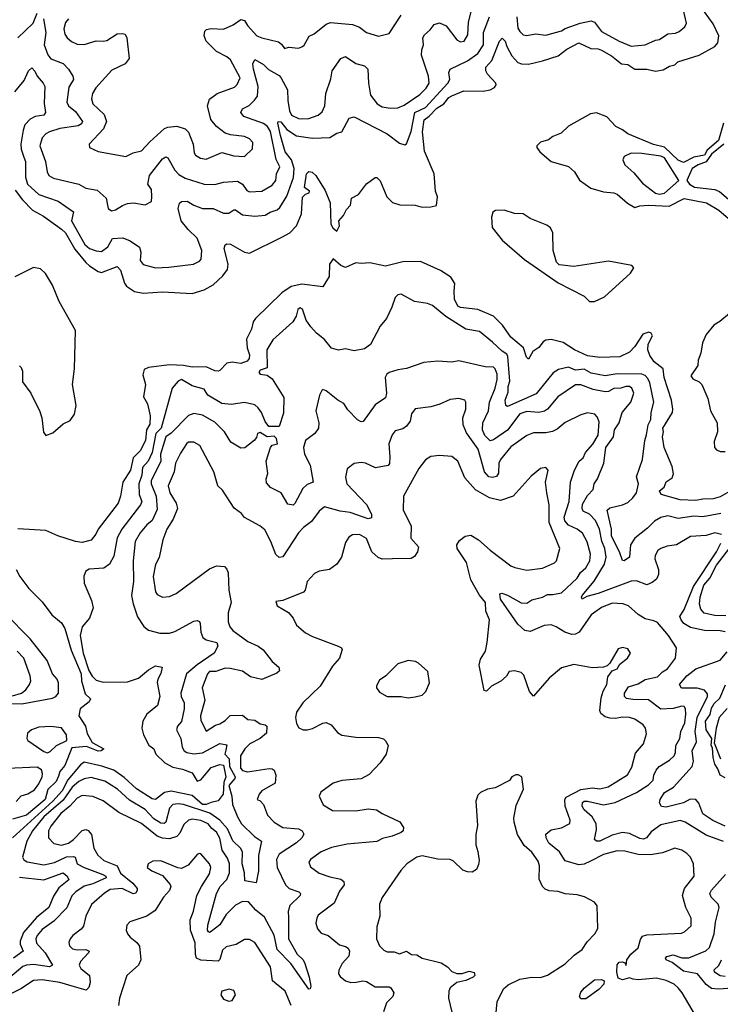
# Model space of a CAD drawing. Extents: x 1839239 to 1929705, y 762242 to 910352.
# Tile 92 of 256: x 1870456 to 1874476, y 819950 to 825598. Entities that reach past the tile are written whole.
import ezdxf

# ---------------------------------------------------------------- set-up
doc = ezdxf.new("R2010")
doc.units = 0

msp = doc.modelspace()

# ---------------------------------------------------------------- linework, layer by layer
at = {"layer": '0CON10XD'}
for points in [[(1870430.5, 824620.5), (1870471.1, 824565), (1870529.6, 824505), (1870591.7, 824471.7), (1870696.3, 824396.3), (1870718.7, 824375), (1870772.4, 824282.4), (1870834.8, 824204.8), (1870856.6, 824186.6), (1870905, 824153.6), (1870925, 824148.8), (1871015, 824182.9), (1871035, 824160.8), (1871057.3, 824087.3), (1871069.4, 824069.4), (1871115, 824038.6), (1871165, 824028.6), (1871275, 824036.5), (1871445, 824027.8), (1871515, 824049.1), (1871565, 824077.8), (1871621.7, 824128.3), (1871648.8, 824165), (1871651.2, 824195), (1871628.1, 824285), (1871635, 824306), (1871645, 824312), (1871665, 824310.8), (1871745, 824265.4), (1871775, 824258.5), (1871960.5, 824350.5), (1872005, 824376.2), (1872044.7, 824415.3), (1872072, 824485), (1872078.9, 824581.1), (1872095, 824598.2), (1872116.2, 824605), (1872118, 824615), (1872090.9, 824635), (1872102.2, 824715), (1872115, 824727.5), (1872134.2, 824724.2), (1872156, 824705), (1872208, 824618), (1872237.2, 824547.2), (1872241.9, 824425), (1872252.5, 824405), (1872275, 824386), (1872291.3, 824415), (1872287.8, 824445), (1872313.2, 824475), (1872330.5, 824509.5), (1872354.5, 824535), (1872359.2, 824575), (1872400, 824595), (1872445, 824655.8), (1872495, 824693.8), (1872505, 824693.3), (1872525, 824673.8), (1872562.3, 824582.3), (1872595, 824549.5), (1872636.9, 824536.9), (1872725, 824533.4), (1872765, 824523.3), (1872815, 824523.8), (1872847.7, 824532.3), (1872853, 824583), (1872841.9, 824615), (1872834.5, 824715), (1872779, 824845), (1872767.4, 824955), (1872776.9, 825023.1), (1872805.9, 825044.1), (1872849.6, 825090.4), (1872889.3, 825115), (1872918.9, 825151.1), (1872935, 825161.9), (1873005, 825191.1), (1873115, 825189), (1873156, 825195), (1873181, 825209), (1873189.2, 825225), (1873187.1, 825235), (1873140.6, 825285), (1873130, 825305), (1873130, 825325), (1873164.4, 825365), (1873209.1, 825475), (1873225, 825491.9), (1873241.1, 825475), (1873250.4, 825445), (1873280, 825390), (1873315, 825352.5), (1873335, 825344.7), (1873376.3, 825343.7), (1873455, 825362.7), (1873545, 825390.4), (1873595, 825428.5), (1873665, 825466.2), (1873733.2, 825433.2), (1873775, 825430.9), (1873795, 825423.3), (1873851.9, 825391.9), (1873908.8, 825345), (1873945, 825340.8), (1873985, 825313.8), (1874055, 825313.6), (1874105, 825303.5), (1874149.1, 825310.9), (1874185, 825332.5), (1874215, 825339.2), (1874233.2, 825356.8), (1874355, 825395.6), (1874445, 825443.6), (1874461.8, 825465), (1874468.1, 825505), (1874435.4, 825575), (1874335.8, 825715)], [(1870592.6, 825602.6), (1870604.8, 825525), (1870596.1, 825455), (1870616.8, 825396.8), (1870635, 825373.2), (1870705, 825346.4), (1870736, 825315), (1870759.7, 825275), (1870763.8, 825255), (1870737.9, 825212.1), (1870726.2, 825125), (1870736.5, 825105), (1870775, 825070.9), (1870816.4, 825015), (1870810, 825000), (1870790.7, 824989.3), (1870685.6, 824974.4), (1870627.1, 824955), (1870605, 824942.9), (1870585, 824920), (1870571.6, 824875), (1870603.1, 824785), (1870613.2, 824725), (1870622.5, 824705), (1870649.4, 824689.4), (1870795, 824655.4), (1870835, 824631.5), (1870899.4, 824619.4), (1870952.5, 824575), (1870964.2, 824515), (1870982.4, 824502.4), (1871005, 824507.1), (1871045, 824533.1), (1871075, 824544.3), (1871108.1, 824548.1), (1871175, 824536.2), (1871211.2, 824555), (1871214.4, 824584.4), (1871212.5, 824625), (1871190.8, 824655), (1871200.3, 824705), (1871275, 824800), (1871295, 824812.2), (1871305, 824805.7), (1871346.7, 824735), (1871369.6, 824709.6), (1871405, 824688.4), (1871515, 824655.3), (1871575, 824653.2), (1871625, 824667.1), (1871705, 824671.1), (1871735, 824654.6), (1871758.4, 824618.4), (1871775, 824610.9), (1871845, 824613.8), (1871905, 824648.2), (1871925.3, 824675), (1871929.2, 824715), (1871948.5, 824755), (1871926.8, 824796.7), (1871895, 824956.4), (1871877.3, 824985), (1871855, 825003.7), (1871742.8, 825042.8), (1871725.5, 825065), (1871733.8, 825086.2), (1871773.4, 825106.6), (1871802.8, 825137.2), (1871820, 825160), (1871824.4, 825215), (1871797.5, 825315), (1871794.3, 825345.7), (1871805, 825370), (1871855, 825340.9), (1871883.1, 825313.1), (1871945, 825278.2), (1871955, 825266.7), (1871992.8, 825195), (1871994, 825135), (1872004, 825075), (1872015, 825051.5), (1872055, 825031.8), (1872075, 825028.9), (1872115, 825031.2), (1872168.8, 825051.2), (1872190.9, 825069.1), (1872207.5, 825105), (1872212.2, 825175), (1872240.7, 825259.3), (1872249.1, 825305), (1872298.6, 825375), (1872325, 825388), (1872385, 825347.3), (1872435, 825334.4), (1872454.4, 825315), (1872456.9, 825235), (1872467.9, 825165), (1872507.8, 825115), (1872535, 825098.8), (1872581.2, 825091.2), (1872625, 825093.4), (1872661.2, 825108.8), (1872751.8, 825168.2), (1872788.1, 825205), (1872804.7, 825235), (1872802.3, 825275), (1872761.4, 825395), (1872763.1, 825425), (1872773.8, 825455), (1872768.5, 825495), (1872777.8, 825512.2), (1872810.4, 825539.6), (1872835, 825571.1), (1872865, 825581.2), (1872902.4, 825562.4), (1872965, 825483.3), (1872985, 825471.1), (1873007.1, 825475), (1873028.2, 825511.8), (1873031.8, 825585), (1873054.6, 825674.6)], [(1873309.4, 825615), (1873315, 825550), (1873325, 825530), (1873345, 825510.6), (1873365, 825507.8), (1873415, 825517.5), (1873475, 825510.4), (1873565, 825534.1), (1873585, 825547.4), (1873672.2, 825577.8), (1873735, 825590.8), (1873753.3, 825583.3), (1873795, 825530.5), (1873895, 825474.6), (1873965, 825446.1), (1874045, 825453.9), (1874105, 825481.1), (1874126.7, 825485), (1874175, 825516.9), (1874218.5, 825521.5), (1874239.5, 825530.5), (1874271.8, 825558.2), (1874281.7, 825578.3), (1874265, 825652)], [(1870427.7, 825185), (1870481.1, 825248.9), (1870505.9, 825304.1), (1870525, 825321.4), (1870543, 825303), (1870555, 825274.3), (1870590, 825235), (1870599.2, 825215), (1870596.7, 825116.7), (1870604.4, 825065), (1870595, 825051.5), (1870545, 825042.5), (1870515, 825028.2), (1870485.7, 824994.3), (1870474.7, 824965), (1870462.9, 824885), (1870464.2, 824855), (1870479.9, 824809.9), (1870488.6, 824785), (1870489.3, 824695), (1870499.7, 824655), (1870564.8, 824594.8), (1870676.9, 824556.9), (1870765, 824495.8), (1870752.2, 824445), (1870828.6, 824308.6), (1870856.1, 824286.1), (1870895, 824271.6), (1870925, 824268.9), (1870961.2, 824295), (1870987.4, 824342.6), (1871047.3, 824347.3), (1871090.1, 824330.1), (1871142.6, 824292.6), (1871151.4, 824265), (1871146.1, 824216.1), (1871164.7, 824194.7), (1871235, 824175.3), (1871311.9, 824178.1), (1871453.3, 824196.7), (1871487.3, 824212.7), (1871496.1, 824225), (1871500.9, 824275), (1871475, 824345.4), (1871422.7, 824395), (1871382.3, 824445), (1871365.6, 824515), (1871372.9, 824545), (1871384.5, 824555.5), (1871416.3, 824556.3), (1871454, 824534), (1871505, 824515.3), (1871566.2, 824515), (1871625, 824488.9), (1871655, 824488.4), (1871685, 824507.7), (1871695, 824508), (1871735, 824478.5), (1871805, 824471.5), (1871863.5, 824476.5), (1871892.5, 824495), (1871933, 824507), (1871948.3, 824521.7), (1871988.9, 824585), (1872026.3, 824693.7), (1872030.4, 824745), (1872015.5, 824795), (1871979.9, 824839.9), (1871953, 824933), (1871936.8, 825005), (1871939.2, 825015), (1871955, 825012.5), (1871987.9, 824967.9), (1872045, 824932.5), (1872135, 824918.7), (1872185, 824920), (1872235, 824923.1), (1872275, 824947.1), (1872305, 824955.8), (1872346.1, 825033.9), (1872375, 825041.2), (1872565, 824943.3), (1872635, 824890), (1872665, 824881.2), (1872675, 824886.7), (1872702.5, 824957.5), (1872722.6, 825065), (1872785, 825094.3), (1872912.2, 825235), (1872923.1, 825255), (1872918.1, 825295), (1872925.8, 825315), (1873025, 825363.1), (1873084.1, 825405), (1873116.4, 825455), (1873116.6, 825525), (1873152.4, 825615)], [(1870444.7, 825495), (1870532.3, 825577.7), (1870555, 825635.7)], [(1870735, 825602.9), (1870718.3, 825581.7), (1870709.5, 825545), (1870714.5, 825515), (1870728.1, 825495), (1870752.4, 825472.4), (1870785, 825457.9), (1870825, 825455.9), (1870895, 825477.9), (1870935, 825474.2), (1870955, 825478.9), (1871015, 825516.2), (1871045, 825520), (1871060, 825515), (1871069.5, 825495), (1871083.5, 825375), (1871061.4, 825345), (1870985, 825309.4), (1870892.6, 825207.4), (1870873.1, 825175), (1870868.2, 825145), (1870875.3, 825115), (1870940.8, 825055), (1870954.2, 825015), (1870936.9, 824973.1), (1870853.8, 824885), (1870856.7, 824865), (1870905, 824841.9), (1871065, 824814.2), (1871106.2, 824833.8), (1871155, 824845.5), (1871201.8, 824898.2), (1871286.6, 824973.4), (1871305, 824981.5), (1871357.4, 824987.4), (1871405, 824972.9), (1871425, 824953.8), (1871451.5, 824885), (1871456, 824835), (1871465, 824821.2), (1871493.6, 824803.6), (1871525, 824797.8), (1871615, 824835.6), (1871685, 824817.3), (1871745, 824813.6), (1871792.1, 824857.9), (1871794.4, 824894.4), (1871774.2, 824915), (1871745, 824928.8), (1871665, 824938.2), (1871635, 824947.8), (1871585, 824986.4), (1871553.2, 825025), (1871533.1, 825105), (1871545, 825143.3), (1871588.8, 825175), (1871688.9, 825211.1), (1871703.7, 825226.3), (1871721.5, 825265), (1871665, 825368.9), (1871645, 825385.9), (1871585, 825415.4), (1871526.5, 825475), (1871513.5, 825505), (1871518.2, 825531.8), (1871528.2, 825541.8), (1871555, 825548), (1871625, 825544.7), (1871680.9, 825569.1), (1871725, 825599.6), (1871745, 825594.5), (1871762.5, 825565), (1871816.6, 825506.6), (1871845, 825494), (1871940.8, 825470.8), (1871958.2, 825458.2), (1871975, 825433.3), (1871999.5, 825440.5), (1872055, 825435.8), (1872075, 825442), (1872087.6, 825452.4), (1872116.6, 825503.4), (1872145, 825517.1), (1872215, 825571.9), (1872238.3, 825581.7), (1872365, 825570.5), (1872405.3, 825555.3), (1872445, 825525.6), (1872515, 825504.4), (1872575, 825519.2), (1872645, 825623.8)], [(1874494.2, 825005), (1874464.9, 824905.1), (1874401, 824849), (1874385, 824821.8), (1874325, 824809.1), (1874265, 824779.2), (1874235, 824793), (1874155, 824867.7), (1874092.9, 824882.9), (1873945, 824943.3), (1873915, 824966.6), (1873877.1, 824985), (1873825, 825041.8), (1873766, 825064), (1873731.3, 825058.7), (1873605, 824987.8), (1873562.8, 824947.2), (1873515, 824928.4), (1873490, 824910), (1873445, 824895.8), (1873423.3, 824875), (1873423.3, 824865), (1873439.9, 824839.9), (1873505, 824784.6), (1873605.8, 824755.8), (1873640, 824725), (1873667.3, 824677.3), (1873732.6, 824632.6), (1873805, 824610.6), (1873865, 824604.4), (1873885, 824596.7), (1873943.1, 824545), (1873985, 824520.6), (1874015, 824530.2), (1874065, 824534.7), (1874181.8, 824528.2), (1874268.4, 824571.6), (1874397.3, 824547.3), (1874468.5, 824505), (1874642.9, 824355)], [(1874495.7, 824884.3), (1874425, 824827.7), (1874395, 824782.4), (1874348.5, 824765), (1874315.3, 824745), (1874284.2, 824675), (1874298.6, 824655), (1874327.6, 824637.6), (1874445, 824623.3), (1874472.4, 824612.4), (1874574.7, 824525)], [(1874127.8, 824597.8), (1874155, 824602.2), (1874238, 824675), (1874155.7, 824805), (1874135, 824815.8), (1874025, 824831.6), (1873965, 824832.5), (1873925, 824813.8), (1873917.5, 824795), (1873927.5, 824765), (1873980.5, 824720.5), (1874030.3, 824660.3), (1874105, 824603.8), (1874127.8, 824597.8)], [(1873755, 823981.2), (1873811.1, 824008.9), (1873960, 824145), (1873979.2, 824175), (1873968.3, 824188.3), (1873835, 824212.7), (1873635, 824182.9), (1873551.5, 824191.5), (1873536.5, 824206.5), (1873516.6, 824275), (1873514.6, 824375), (1873501.9, 824405), (1873480.3, 824420.3), (1873385, 824458.1), (1873345.2, 824485.2), (1873295, 824486.5), (1873235.2, 824505.2), (1873186, 824504), (1873170.5, 824495), (1873163.6, 824466.4), (1873166.8, 824406.8), (1873223.7, 824333.7), (1873353.3, 824223.3), (1873545, 824089.6), (1873695, 824013.1), (1873725, 823982), (1873755, 823981.2)], [(1874555, 822906.7), (1874475, 822861.9), (1874435, 822849.5), (1874375, 822848.1), (1874335, 822840.4), (1874245, 822844.7), (1874136.7, 822875), (1874128, 822895), (1874153.9, 822916.1), (1874165, 822947.1), (1874199.3, 822970.7), (1874207.5, 822992.5), (1874200.8, 823035), (1874154.3, 823145), (1874143.6, 823205), (1874149.6, 823235), (1874145.8, 823255), (1874201.6, 823345), (1874204.4, 823365), (1874197, 823415), (1874153.2, 823545), (1874149, 823595), (1874096, 823635), (1874072.5, 823672.5), (1874061.2, 823705), (1874062.9, 823737.1), (1874086.2, 823785), (1874079.4, 823799.4), (1874065.6, 823805.6), (1874032.5, 823795), (1873985.5, 823724.5), (1873955, 823690.3), (1873899.2, 823665), (1873785, 823661), (1873715, 823670.2), (1873640.4, 823705), (1873575, 823746.6), (1873505, 823764.1), (1873475, 823759.3), (1873460.2, 823749.8), (1873435, 823718.2), (1873400, 823695), (1873375, 823650), (1873363.1, 823663.1), (1873346.8, 823715), (1873275, 823777.5), (1873225.9, 823845.9), (1873175, 823896.8), (1873085.3, 823935.3), (1872985, 823947.5), (1872970.6, 823955), (1872951.5, 823995), (1872949.6, 824040.4), (1872952.5, 824085), (1872930.6, 824120.6), (1872869.9, 824159.9), (1872755, 824211.9), (1872655, 824209.4), (1872555, 824184), (1872465, 824203.3), (1872415, 824199.1), (1872385, 824204.3), (1872325, 824177.5), (1872298, 824188), (1872255, 824226.7), (1872233.4, 824196.6), (1872231.8, 824125), (1872195, 824066.7), (1872075, 824081.6), (1872013, 824067), (1871959.1, 824030.9), (1871808.9, 823885), (1871795.4, 823864.6), (1871785, 823823.3), (1871757.7, 823765), (1871761.4, 823715), (1871774.8, 823675), (1871773.3, 823655), (1871760.5, 823639.5), (1871725, 823626.8), (1871675, 823633.5), (1871645, 823628.9), (1871605, 823585.7), (1871595, 823581.9), (1871575, 823583.6), (1871526, 823606), (1871445, 823604.2), (1871395, 823614.7), (1871315, 823618.8), (1871195, 823602.8), (1871169.1, 823590.9), (1871161.7, 823561.7), (1871178.2, 823505), (1871166.8, 823435), (1871189.3, 823395), (1871204.3, 823325), (1871201.8, 823278.2), (1871184, 823245), (1871177.9, 823185), (1871147.6, 823125), (1871107.6, 823085), (1871090.6, 823015), (1871046.8, 822945), (1871034.2, 822865), (1871021.1, 822825), (1870906.4, 822676.4)], [(1870605, 823213.8), (1870645, 823228), (1870705, 823279.1), (1870745, 823299.5), (1870770.4, 823335), (1870780, 823385), (1870758.5, 823505), (1870769.3, 823595), (1870775.3, 823815), (1870682.3, 823982.3), (1870644.6, 824074.6), (1870603, 824143), (1870575, 824169.4), (1870535, 824177.1), (1870427.4, 824122.6)], [(1874479.2, 822765), (1874375, 822747.1), (1874325, 822751), (1874235, 822737.5), (1874175, 822751.8), (1874135, 822742.4), (1874098.1, 822721.9), (1874059.1, 822680.9), (1873985, 822624.7), (1873961.2, 822585), (1873955.5, 822515), (1873925, 822493.8), (1873915, 822496.7), (1873898.4, 822545), (1873852.6, 822635), (1873852.3, 822675), (1873826.4, 822785), (1873841.7, 822798.3), (1873915, 822814.7), (1873945, 822829.1), (1873975, 822855.3), (1873995.8, 822885), (1874006.5, 822935), (1873995.7, 822975.7), (1874030.4, 823075), (1874043.3, 823185), (1874053.6, 823216.4), (1874062.7, 823275), (1874077.7, 823305), (1874078.9, 823345), (1874094.7, 823405), (1874071.6, 823515), (1874060.5, 823540.5), (1874045, 823557.8), (1874025, 823564.1), (1873885, 823566.2), (1873815, 823554.4), (1873735, 823571.4), (1873695, 823594.3), (1873645, 823587.9), (1873605, 823604.1), (1873548.2, 823591.8), (1873517.4, 823572.6), (1873418.8, 823451.2), (1873255, 823380), (1873245.6, 823385.6), (1873242.4, 823415), (1873258.5, 823461.5), (1873259.2, 823495), (1873268.1, 823525), (1873257, 823667), (1873250.3, 823680.3), (1873225, 823695.9), (1873168.3, 823748.3), (1873095, 823809.7), (1873015, 823823.5), (1872901.2, 823895), (1872825, 823958.2), (1872795, 823969.5), (1872721.7, 823981.7), (1872645, 824024), (1872625, 824020), (1872610, 824005), (1872591.7, 823948.3), (1872560, 823885), (1872525, 823840), (1872468.8, 823735), (1872435, 823710), (1872375, 823699.4), (1872325, 823710), (1872285, 823702), (1872245, 823714.3), (1872205, 823763.1), (1872159.4, 823799.4), (1872126.3, 823836.3), (1872100, 823875), (1872077.7, 823937.7), (1872066, 823946), (1872052.5, 823935), (1872042.1, 823897.9), (1872024, 823865), (1871908.2, 823761.8), (1871874.2, 823705), (1871875, 823601.2), (1871835, 823587.8), (1871828.5, 823575), (1871836, 823565), (1871875, 823558.6), (1871905, 823538.2), (1871971.4, 823431.4), (1871968.6, 823341.4), (1871945, 823264.3), (1871885, 823264.6), (1871865, 823293.6), (1871842.4, 823345), (1871825, 823372.2), (1871805, 823389.7), (1871745, 823403.1), (1871668.6, 823391.4), (1871615, 823397.1), (1871535, 823444.5), (1871515, 823479.6), (1871445, 823498.2), (1871385, 823534.4), (1871364.6, 823525), (1871330, 823485), (1871267.1, 823255), (1871236.8, 823225), (1871215.5, 823115), (1871192.9, 823065), (1871161.1, 823028.9), (1871155.9, 822985), (1871139.3, 822935), (1871140.9, 822875), (1871155.9, 822835), (1871149.5, 822815), (1871042.2, 822675), (1871014.8, 822625.2), (1870995, 822520), (1870971.9, 822475), (1870937.8, 822452.2), (1870854.4, 822445.6), (1870835.7, 822434.3), (1870824.4, 822405.6), (1870825.8, 822365), (1870867.4, 822267.4), (1870877.5, 822225), (1870855.4, 822165), (1870813.4, 822115), (1870802.3, 822065), (1870818.9, 821965), (1870852, 821865), (1870872, 821832), (1870895, 821808.9)], [(1874585, 823959.2), (1874473.6, 823866.4), (1874439.1, 823845), (1874395, 823792.5), (1874374.6, 823745), (1874363.8, 823685), (1874348.6, 823645), (1874347.4, 823615), (1874307.5, 823555), (1874318.8, 823538.8), (1874355, 823521), (1874370.2, 823505), (1874403.8, 823425), (1874420, 823355), (1874457.3, 823285), (1874460, 823235), (1874440.6, 823179.4), (1874443.2, 823145), (1874455, 823130), (1874475, 823122.1), (1874505, 823121.1)], [(1873725, 822761.6), (1873689.8, 822779.8), (1873683.2, 822795), (1873685, 822819.2), (1873715, 822869.6), (1873747.1, 822902.9), (1873752.2, 822935), (1873771.5, 822965), (1873808.5, 823055), (1873820, 823145), (1873862.9, 823205), (1873868.2, 823245), (1873896.2, 823285), (1873913.1, 823345), (1873963.1, 823405), (1873979.6, 823455), (1873968.1, 823485), (1873955, 823493.5), (1873935, 823494.5), (1873905, 823485.3), (1873865, 823483.1), (1873835, 823465.3), (1873815, 823463.3), (1873746.6, 823476.6), (1873675, 823503.8), (1873645, 823503.6), (1873544.5, 823435), (1873485.2, 823364.8), (1873467.5, 823352.5), (1873435, 823345.8), (1873365, 823351), (1873325, 823336.5), (1873255, 823243.4), (1873175, 823188), (1873155, 823182.9), (1873125, 823213.1), (1873112.2, 823245), (1873112.5, 823285), (1873145.9, 823355), (1873151.7, 823405), (1873183.4, 823485), (1873195.5, 823534.5), (1873194.8, 823565), (1873185, 823595.4), (1873173.8, 823605), (1873127, 823607), (1872975, 823641), (1872935, 823634.3), (1872855, 823639.1), (1872775, 823631.5), (1872675, 823597.5), (1872625, 823590.5), (1872575.5, 823574.5), (1872562, 823565), (1872553.1, 823545), (1872561.4, 823455), (1872555, 823430), (1872495, 823388.9), (1872427.5, 823292.5), (1872415, 823291.4), (1872395, 823302.5), (1872339.6, 823359.6), (1872315, 823395.8), (1872281.2, 823415), (1872215, 823468.8), (1872195, 823476.7), (1872189.3, 823470.7), (1872175.9, 823444.1), (1872155.6, 823355), (1872172.2, 823285), (1872169.5, 823255), (1872150, 823225), (1872095.6, 823185), (1872084.5, 823145), (1872090, 823105), (1872123, 823043), (1872138.8, 822945), (1872105, 822932.2), (1872080.5, 822909.5), (1872035, 822822), (1872025, 822814.2), (1871995, 822820), (1871955.6, 822885), (1871894, 822915), (1871871.4, 822941.4), (1871869.5, 822965), (1871879.5, 822995), (1871870.2, 823065), (1871895.2, 823144.8), (1871905, 823157.1), (1871935.5, 823165), (1871928.4, 823195), (1871915, 823210), (1871876.2, 823206.2), (1871835, 823231.1), (1871820.9, 823225), (1871815, 823202.5), (1871800.8, 823185), (1871747.7, 823142.3), (1871725, 823140.5), (1871668.1, 823175), (1871630, 823235), (1871575, 823289.7), (1871505, 823328.8), (1871455, 823340), (1871425, 823328.5), (1871324.1, 823225.9), (1871295, 823204.6), (1871263.9, 823105), (1871266.1, 823063.9), (1871209.4, 822955), (1871210.7, 822935), (1871238.5, 822865), (1871245, 822789.2), (1871215.2, 822724.8), (1871185, 822700.8), (1871147.1, 822655), (1871117.5, 822605), (1871107, 822495), (1871109.5, 822375), (1871097.8, 822295), (1871107.1, 822247.1), (1871132.2, 822172.2), (1871167.6, 822117.6), (1871195.5, 822095.5), (1871259.8, 822079.8), (1871315, 822079.6), (1871345, 822089.1), (1871455, 822148.2), (1871475, 822151.9), (1871486.7, 822146.7), (1871492.2, 822135), (1871495.5, 822085), (1871507.5, 822055), (1871525, 822041.8), (1871587.1, 822025), (1871591.8, 822005), (1871571.8, 821965), (1871475, 821897.6), (1871412.5, 821845), (1871380.7, 821735), (1871382.5, 821715), (1871399.6, 821679.6), (1871400, 821645), (1871385, 821573.1), (1871361.5, 821545), (1871355.4, 821525), (1871379.6, 821475), (1871388.9, 821425), (1871400.4, 821405), (1871414.8, 821394.7), (1871455, 821387.6), (1871505, 821392.6), (1871605, 821447), (1871645, 821439.2), (1871638.3, 821408.3), (1871633, 821385), (1871657.5, 821357.5), (1871660.4, 821315), (1871691.5, 821255), (1871691, 821245), (1871655.8, 821205), (1871673.5, 821145), (1871676.4, 821096.4), (1871705.3, 821025), (1871729.2, 820985), (1871803.5, 820913.5), (1871842.7, 820885), (1871826.1, 820803.9), (1871826.2, 820715), (1871812.5, 820647.5), (1871748.3, 820658.3), (1871745.8, 820705), (1871732.8, 820755), (1871734, 820825), (1871721.9, 820845), (1871678.6, 820888.6), (1871647.6, 820957.6), (1871605, 821005.8), (1871545.9, 821045.9), (1871395, 821096.9), (1871365, 821100.7), (1871335, 821095.8), (1871315.3, 821075), (1871295.2, 820994.8), (1871285, 820987.8), (1871265, 820990), (1871225, 821014.8), (1871175, 821067.8), (1871085, 821120.2), (1871016.2, 821185), (1870945, 821230.8), (1870865, 821250.7), (1870825, 821243.7), (1870795, 821228.6), (1870755.8, 821195), (1870705, 821120.5), (1870594.5, 821025), (1870529.8, 820945), (1870495.9, 820885), (1870472.2, 820795), (1870478.8, 820778.8), (1870497.7, 820767.7), (1870595, 820750.3), (1870655, 820763.9), (1870725, 820796.3), (1870765, 820798.6), (1870773.7, 820793.7), (1870785.2, 820755.2), (1870825, 820734.1), (1870932.5, 820695), (1870950.6, 820685), (1870951.9, 820675), (1870875, 820640.7), (1870825, 820627), (1870777.2, 820595), (1870755, 820572.2), (1870725.9, 820504.1), (1870652.4, 820427.6), (1870585, 820379.4), (1870556.8, 820345), (1870548.8, 820325), (1870551.7, 820301.7), (1870601.9, 820245), (1870644.2, 820175), (1870625.7, 820164.2), (1870535, 820178.3), (1870495, 820175.2), (1870473.1, 820166.9), (1870285, 820007.8)], [(1870455, 823611.8), (1870465, 823603.3), (1870471.8, 823581.8), (1870471.6, 823521.6), (1870520, 823455), (1870571, 823351), (1870582, 823315), (1870592.6, 823232.6), (1870605, 823213.8)], [(1874495, 820884.6), (1874395, 820921.2), (1874275, 820994.6), (1874245.3, 821005.3), (1874135, 820979.2), (1874080.2, 820939.8), (1874052.4, 820905), (1874035, 820897.2), (1874015, 820900.3), (1873955, 820930.7), (1873915, 820936.6), (1873855, 820919.7), (1873785.6, 820885.6), (1873765.7, 820885.7), (1873753.8, 820895), (1873766.2, 820953.8), (1873764.3, 820985), (1873740.9, 821025), (1873694.3, 821065), (1873684, 821086), (1873685, 821107.9), (1873695, 821115.2), (1873715, 821115.2), (1873805, 821094.3), (1873872.2, 821107.8), (1873995.7, 821164.3), (1874065, 821208.8), (1874090.9, 821235), (1874095.3, 821265), (1874107.7, 821292.3), (1874125, 821313.9), (1874185, 821350.5), (1874211.5, 821375), (1874218.7, 821395), (1874220.6, 821435), (1874243.2, 821475), (1874249.7, 821515), (1874272.4, 821565), (1874279.1, 821615), (1874275.9, 821645.9), (1874268, 821658), (1874255, 821661.1), (1874205, 821647.8), (1874135, 821643.3), (1874065, 821696.7), (1873975, 821698.4), (1873938.8, 821705), (1873926.5, 821716.5), (1873926.9, 821735), (1873949.4, 821770.6), (1874005, 821788.9), (1874045, 821813.6), (1874115, 821828.1), (1874145, 821857.8), (1874172.5, 821875), (1874220, 821935), (1874225.5, 821995), (1874179.1, 822065), (1874115, 822140), (1874095, 822150.6), (1874045, 822162.1), (1874005, 822186.2), (1873948.9, 822235), (1873916.8, 822246.7), (1873855, 822250.3), (1873793.6, 822226.4), (1873735.9, 822185), (1873665.7, 822084.3), (1873646.1, 822073.9), (1873625, 822071.7), (1873584.4, 822084.4), (1873535, 822116.1), (1873505, 822127.5), (1873465, 822124), (1873385, 822088.9), (1873354.5, 822094.5), (1873315, 822130.8), (1873215.7, 822275), (1873211.2, 822305), (1873222, 822308), (1873255, 822297.5), (1873333.3, 822253.3), (1873365, 822251.6), (1873395, 822269.7), (1873455.2, 822284.8), (1873485, 822301.5), (1873515, 822300), (1873565, 822310), (1873654.8, 822395.2), (1873673.6, 822426.4), (1873705.4, 822454.6), (1873726.8, 822495), (1873731.7, 822531.7), (1873712.9, 822602.9), (1873685, 822652.9), (1873655.2, 822675.2), (1873605, 822699.1), (1873584.4, 822724.4), (1873579.3, 822745), (1873608.1, 822835), (1873617.3, 822945), (1873638.8, 823015), (1873666.8, 823065), (1873688.5, 823085), (1873703.3, 823115), (1873745, 823162.8), (1873774.7, 823215), (1873781.1, 823291.1), (1873770.4, 823320.4), (1873756, 823335), (1873715, 823342.3), (1873675, 823332.3), (1873585, 823287.7), (1873540.3, 823249.7), (1873514.1, 823235.9), (1873475, 823229.1), (1873405, 823228.8), (1873365, 823213.8), (1873275, 823148.8), (1873215, 823075.4), (1873205.3, 823055), (1873202.6, 822997.4), (1873192.4, 822977.6), (1873168.7, 822971.3), (1873148.6, 822975), (1873123.9, 823003.8), (1873085.7, 823135), (1873019, 823229), (1872999.7, 823275), (1872998.4, 823315), (1873015.5, 823365), (1873016, 823405), (1873010, 823415), (1872975, 823425.8), (1872925, 823419.2), (1872867.6, 823392.4), (1872815, 823377.1), (1872725, 823366.2), (1872705, 823337.5), (1872695.7, 823295), (1872675, 823265.8), (1872655, 823250.6), (1872610.8, 823239.2), (1872592.6, 823217.4), (1872574.7, 823165), (1872579.1, 823090.9), (1872576.9, 823053.1), (1872569.4, 823040.6), (1872497.2, 823027.2), (1872440, 823055), (1872415, 823058.6), (1872375, 823052), (1872335, 823022.5), (1872325.6, 822974.4), (1872332.5, 822935), (1872445, 822816.9), (1872475, 822762.5), (1872475, 822740), (1872455, 822735.8), (1872351.8, 822771.8), (1872295, 822779), (1872205, 822804.4), (1872175, 822778.1), (1872131, 822719), (1872083.8, 822685), (1872055.5, 822655), (1871965, 822517.1), (1871945, 822513.1), (1871925, 822530.6), (1871897.3, 822605), (1871862.5, 822672.5), (1871834.6, 822694.6), (1871745, 822742.9), (1871729.4, 822765), (1871686.9, 822796.9), (1871618.5, 822898.5), (1871592.2, 822925), (1871570.6, 823005), (1871488.6, 823155), (1871455, 823174.3), (1871425, 823174.3), (1871411.9, 823165), (1871378.1, 823111.9), (1871350.5, 823055), (1871342.7, 823005), (1871308.1, 822925), (1871316.7, 822885), (1871354.5, 822824.5), (1871360.5, 822795), (1871336, 822734), (1871300.5, 822675), (1871277.1, 822615), (1871256.3, 822513.7), (1871235, 822472.5), (1871221.5, 822405), (1871235.4, 822315.4), (1871245, 822300.8), (1871275, 822285.8), (1871315, 822289.2), (1871353.2, 822306.8), (1871545, 822448.9), (1871585, 822465.6), (1871631.5, 822461.5), (1871645, 822446.2), (1871652.2, 822425), (1871655.4, 822325), (1871670, 822255), (1871652.7, 822195), (1871651.8, 822145), (1871661.8, 822115), (1871678.9, 822095), (1871765, 822031.5), (1871824, 822004), (1871852.7, 821982.7), (1871905, 821915.7), (1871942.9, 821885), (1871946.9, 821863.1), (1871930.7, 821849.3), (1871845, 821812.4), (1871779.2, 821829.2), (1871735, 821861.3), (1871663.4, 821876.6), (1871635, 821878.9), (1871580.3, 821859.7), (1871545, 821858.6), (1871533.7, 821845), (1871502.3, 821765), (1871518.4, 821695), (1871493.1, 821605), (1871495, 821580), (1871526.2, 821516.2), (1871578.8, 821551.2), (1871605, 821559.1), (1871635, 821577.5), (1871664, 821606), (1871735, 821609.2), (1871765, 821584.7), (1871805, 821580.2), (1871835, 821558.8), (1871863.4, 821553.4), (1871873.5, 821545), (1871871.8, 821505), (1871835.2, 821474.8), (1871775.5, 821445), (1871746.8, 821415), (1871722.9, 821375), (1871721.9, 821305), (1871735, 821291.1), (1871763.3, 821283.3), (1871887.8, 821302.2), (1871905, 821301.2), (1871915, 821293.2), (1871925.2, 821265), (1871922.1, 821217.9), (1871845.7, 821175), (1871829.2, 821155), (1871817.5, 821125), (1871835, 821116.7), (1871855, 821096), (1871878.5, 821035), (1871915.7, 820995), (1871965, 820963.8), (1872055, 820957.5), (1872076.7, 820945), (1872085.8, 820925.8), (1872075.5, 820905), (1872045, 820876.8), (1871945, 820811.5), (1871928.8, 820781.2), (1871933.1, 820735), (1871980.4, 820635), (1872001.1, 820615), (1872057.5, 820595), (1872066.9, 820585), (1872064.4, 820575), (1872005, 820517.5), (1871996.6, 820483.4), (1871997.4, 820447.4), (1871998.4, 820325), (1872047.7, 820237.7), (1872081.9, 820205), (1872091.4, 820185), (1872116.9, 820105), (1872125.9, 820054.1), (1872121.7, 820038.3), (1872115, 820037.5), (1872011.6, 820185), (1871933.9, 820265), (1871916.1, 820346.1), (1871860.8, 820450.8), (1871810.3, 820490.3), (1871768.3, 820538.3), (1871735, 820539.1), (1871695, 820519.3), (1871640, 820465), (1871605, 820406.8), (1871555, 820366.9), (1871545, 820361.4), (1871538.8, 820365), (1871532.7, 820375), (1871534.7, 820405), (1871584.5, 820585.5), (1871606.8, 820625), (1871643.5, 820666.5)], [(1873975.8, 820095), (1873955, 820101.4), (1873915, 820090), (1873890.7, 820100.7), (1873883.3, 820135), (1873883.6, 820176.4), (1873895, 820192.5), (1873915, 820193.3), (1873928.3, 820188.3), (1873936.4, 820173.6), (1873939.2, 820205), (1873962.3, 820237.7), (1874004.4, 820275), (1874017.9, 820322.1), (1874029.8, 820340.2), (1874055, 820349.1), (1874252.7, 820357.3), (1874270, 820365), (1874309.7, 820400.3), (1874308.1, 820445), (1874278.5, 820505), (1874258.7, 820575), (1874270, 820615), (1874325.8, 820685), (1874323.1, 820755), (1874304.3, 820795), (1874285, 820815.7), (1874254.6, 820834.6), (1874215, 820845.6), (1874145, 820818.8), (1874075, 820807.1), (1874005, 820810), (1873928.7, 820828.7), (1873885, 820830.6), (1873805, 820809.2), (1873731.1, 820771.1), (1873695, 820754.7), (1873665, 820750.3), (1873585, 820772.5), (1873552.8, 820825), (1873493.1, 820875), (1873476.7, 820905), (1873474.7, 820925.3), (1873505, 820951.1), (1873565, 820962.9), (1873611.8, 820988.2), (1873615, 821006.7), (1873586.3, 821086.3), (1873584.7, 821125.3), (1873591.7, 821138.3), (1873675, 821182.3), (1873742.4, 821192.4), (1873785, 821187.1), (1873832.5, 821197.5), (1873943.6, 821266.3), (1873968.8, 821311.2), (1873988.7, 821391.3), (1874035.3, 821444.7), (1874051.7, 821501.7), (1874046, 821535), (1874033, 821553), (1873986.6, 821586.6), (1873955, 821596.2), (1873915, 821596.8), (1873875, 821588.7), (1873841.5, 821591.5), (1873815, 821598.4), (1873790.8, 821619.2), (1873785.3, 821635), (1873791.9, 821708.1), (1873803.3, 821746.7), (1873824.4, 821785), (1873830.9, 821829.1), (1873855, 821863.3), (1873885, 821874), (1873898.8, 821901.2), (1873944.2, 821935), (1873961.2, 821965), (1873945, 821988.8), (1873915, 821997.5), (1873890.7, 821989.3), (1873842.3, 821907.7), (1873827.5, 821892.5), (1873805.7, 821884.3), (1873740.9, 821880.9), (1873635, 821900), (1873565, 821881.2), (1873495, 821821.2), (1873405, 821717.5), (1873381.2, 821745), (1873347.9, 821837.9), (1873332.7, 821852.7), (1873295, 821862.5), (1873265, 821858.8), (1873248.3, 821831.7), (1873216.5, 821803.5), (1873164.1, 821775.9), (1873135, 821746.2), (1873120.5, 821750.5), (1873092, 821895), (1873099.6, 821930.4), (1873128.2, 821975), (1873137.7, 822025), (1873151.5, 822155), (1873130.6, 822205), (1873128.9, 822255), (1873095, 822297.3), (1873044, 822385), (1873020.3, 822485), (1872965.6, 822565), (1872963.4, 822586.6), (1872980.2, 822609.8), (1873012.5, 822635), (1873045, 822640.4), (1873089.5, 822615), (1873155, 822554.6), (1873275, 822465.6), (1873296.7, 822455), (1873365, 822440), (1873455, 822451.9), (1873525, 822481.9), (1873535.6, 822495), (1873555.7, 822565), (1873493.2, 822713.2), (1873493.5, 822815), (1873481.4, 822885), (1873472.5, 822945), (1873488.8, 823015), (1873475, 823030), (1873445, 823023.3), (1873390.3, 822979.7), (1873287.5, 822865), (1873215, 822841.1), (1873152, 822855), (1873070.5, 822900.5), (1873009.4, 822969.4), (1872970, 823065), (1872935, 823093.3), (1872865, 823098.1), (1872815, 823091.9), (1872785, 823074.2), (1872746.6, 823023.4), (1872658.8, 822865), (1872655.5, 822785), (1872701.4, 822695), (1872701.1, 822625), (1872744, 822575), (1872738.6, 822545), (1872720.8, 822519.2), (1872702.4, 822507.6), (1872595.4, 822504.6), (1872536.3, 822503.7), (1872512.3, 822512.3), (1872476.8, 822545), (1872445, 822622.9), (1872405, 822644.3), (1872365, 822642.5), (1872345, 822630), (1872325, 822598.8), (1872302.9, 822515), (1872276, 822475), (1872233.3, 822445), (1872175, 822434.2), (1872148.3, 822421.7), (1872104.4, 822375), (1872093.8, 822326.2), (1872085, 822314.4), (1871965, 822266.2), (1871925, 822260), (1871932.5, 822235), (1871997.7, 822197.7), (1872025.8, 822165.8), (1872043.8, 822125), (1872095, 822081.2), (1872135, 822060), (1872282.5, 822005), (1872302.5, 821995), (1872306.2, 821985), (1872290.8, 821935), (1872250, 821890), (1872179.4, 821775), (1872080.3, 821679.7), (1872043.3, 821626.7), (1872038.6, 821595), (1872045, 821560), (1872056.8, 821536.8), (1872082.5, 821525), (1872105, 821524.2), (1872135, 821533.1), (1872195, 821563.3), (1872215, 821566.7), (1872242.4, 821552.4), (1872279.4, 821509.4), (1872304.6, 821494.6), (1872385, 821482.7), (1872515, 821480), (1872542.7, 821472.7), (1872555, 821461.2), (1872570, 821435), (1872559.2, 821385), (1872524.6, 821335.4), (1872460.9, 821269.1), (1872415, 821242.9), (1872305, 821234.1), (1872255, 821219.4), (1872183.5, 821166.5), (1872174.5, 821144.5), (1872197.5, 821095), (1872251.6, 821061.6), (1872385, 821059.6), (1872455, 821071.8), (1872503.3, 821065), (1872535, 821044), (1872637, 820997), (1872658.8, 820965), (1872656.2, 820945), (1872645, 820936), (1872593.8, 820915), (1872537.8, 820902.2), (1872505, 820884.3), (1872335, 820868.5), (1872245, 820848.8), (1872185, 820824.4), (1872125, 820781.4), (1872114.4, 820765), (1872125, 820738.8), (1872175, 820702.5), (1872235, 820680.5), (1872298.3, 820668.3), (1872315.8, 820655), (1872317.1, 820635), (1872290.5, 820599.5), (1872260.2, 820529.7), (1872169.1, 820460.9), (1872160, 820445), (1872155.8, 820415), (1872165, 820383.8), (1872185, 820358), (1872225, 820344.5), (1872290.9, 820290.9), (1872325, 820282.1), (1872341.2, 820271.2), (1872348.4, 820255), (1872344.1, 820225.9), (1872306.5, 820185), (1872287.5, 820145), (1872286, 820125), (1872295, 820108.8), (1872324.6, 820084.6), (1872355, 820075.4), (1872386.2, 820076.2), (1872425, 820084.6), (1872445, 820080), (1872495, 820050), (1872575, 820050), (1872586.2, 820045), (1872602.5, 820015), (1872597.5, 819995), (1872560.8, 819959.2), (1872543.6, 819906.4)], [(1874483.8, 822645), (1874445, 822655.3), (1874395, 822638.7), (1874304.4, 822634.4), (1874225, 822586.5), (1874171.7, 822578.3), (1874135, 822565.7), (1874117.6, 822552.4), (1874101.9, 822525), (1874100.6, 822505), (1874121.9, 822445), (1874122.2, 822415), (1874110.9, 822389.1), (1874085, 822368.9), (1874055, 822356.7), (1873995, 822378.5), (1873965, 822378.2), (1873775, 822306.5), (1873710.8, 822289.2), (1873683.5, 822273.5), (1873679.4, 822285), (1873683.6, 822295), (1873752.3, 822377.7), (1873811.5, 822475), (1873821.1, 822515), (1873814.4, 822565), (1873796.4, 822606.4), (1873783.8, 822675), (1873759.5, 822725), (1873725, 822761.6)], [(1870906.4, 822676.4), (1870892.5, 822647.5), (1870865, 822612.7), (1870815, 822599.2), (1870776.7, 822605), (1870675, 822636.7), (1870605, 822668.2), (1870445, 822677.5)], [(1874505, 822085.9), (1874475, 822092.4), (1874385, 822095.3), (1874305, 822111.7), (1874267.6, 822135), (1874251.2, 822155), (1874244.1, 822175), (1874268.9, 822215), (1874323.2, 822346.8), (1874454.6, 822545.4), (1874480, 822595)], [(1874508.2, 822178.2), (1874445, 822181), (1874383.8, 822193.8), (1874365, 822217.1), (1874356.2, 822245), (1874361.3, 822285), (1874382.4, 822355), (1874415.4, 822395), (1874455, 822468.7), (1874530.9, 822569.1)], [(1870436.2, 822445), (1870456.2, 822405), (1870507.5, 822335), (1870585, 822258.8), (1870640, 822185), (1870695, 822137.5), (1870714.4, 822105), (1870750.8, 821980.8), (1870807.9, 821845), (1870809.7, 821805), (1870831.3, 821731.3), (1870861.7, 821701.7), (1870853.5, 821685), (1870802.9, 821645), (1870795, 821604), (1870833.3, 821545), (1870842.7, 821502.7), (1870872.3, 821452.3), (1870937.5, 821415), (1870922.5, 821405), (1870905, 821402.9), (1870839.8, 821429.7), (1870755, 821420.6), (1870715, 821319.2), (1870685.2, 821284.8), (1870678.6, 821258.6), (1870665, 821227.9), (1870617.1, 821182.9), (1870601.6, 821125), (1870495, 821035.6), (1870415, 821012)], [(1870364.8, 821675.2), (1870467.2, 821672.8), (1870644.6, 821705.4), (1870663.8, 821716.2), (1870678.1, 821735), (1870677.5, 821795), (1870671.1, 821815), (1870644.8, 821845), (1870612.8, 821922.8), (1870516.6, 822046.6), (1870371.7, 822191.7)], [(1870415, 821718.8), (1870466.7, 821735), (1870491.2, 821755), (1870512.5, 821785), (1870519.1, 821805), (1870516.4, 821835), (1870478.8, 821935), (1870441.5, 821975)], [(1872685, 821708.8), (1872725, 821713.8), (1872765, 821723.3), (1872786.4, 821743.6), (1872806.7, 821795), (1872798.3, 821858.3), (1872745, 821907.5), (1872726.4, 821916.4), (1872685, 821922.5), (1872625, 821903.3), (1872556.7, 821835), (1872520.5, 821809.5), (1872503.6, 821776.4), (1872502.5, 821765), (1872520.7, 821740.7), (1872565, 821716.7), (1872645, 821716), (1872685, 821708.8)], [(1874505, 820972.3), (1874433.2, 821005), (1874375, 821042.9), (1874353.6, 821103.6), (1874335, 821124.6), (1874303.2, 821126.8), (1874265, 821106.3), (1874165, 821080.9), (1874138.8, 821085), (1874127.5, 821105), (1874130.8, 821125), (1874156, 821165), (1874207.5, 821195), (1874315.4, 821315), (1874322.7, 821345), (1874314.8, 821405), (1874338.9, 821455), (1874338, 821475), (1874332.3, 821515), (1874343.7, 821595), (1874402.3, 821715), (1874401.9, 821731.9), (1874385, 821751.6), (1874344.2, 821764.2), (1874253.5, 821763.5), (1874241.8, 821785), (1874285, 821834.6), (1874335.2, 821874.8), (1874475.2, 821924.8), (1874515, 821972.2)], [(1870895, 821808.9), (1870935, 821798.9), (1871075, 821799.1), (1871138.1, 821821.9), (1871195, 821868.1), (1871235, 821892), (1871272.5, 821885), (1871265, 821847.5), (1871247.5, 821815), (1871244.2, 821795.8), (1871258.9, 821715), (1871245.6, 821665), (1871185.4, 821614.6), (1871162.9, 821575), (1871155.8, 821535), (1871165.6, 821495), (1871197.6, 821437.6), (1871224.7, 821414.7), (1871237.3, 821385), (1871288.6, 821335), (1871335, 821310.2), (1871389.3, 821299.3), (1871445, 821277.5), (1871475, 821230.4), (1871495, 821237.7), (1871555, 821308.7), (1871605, 821325.2), (1871625, 821321.5), (1871638.9, 821255), (1871626.8, 821223.2), (1871623.1, 821155), (1871595, 821116.9), (1871555, 821107.1), (1871525, 821095.4), (1871505, 821096.6), (1871445, 821147.7), (1871325, 821172.7), (1871285.7, 821164.3), (1871235, 821125.6), (1871215, 821128.5), (1871125.6, 821185.6), (1871055, 821251.9), (1870995, 821293.3), (1870926.7, 821316.7), (1870825, 821338.3), (1870805, 821324.7), (1870732.3, 821237.7), (1870698.9, 821175), (1870646.2, 821115), (1870414.2, 820905.8)], [(1874505, 821250), (1874475, 821263.8), (1874461.7, 821301.7), (1874445, 821326.7), (1874434.3, 821365), (1874431.2, 821421.2), (1874424.4, 821434.4), (1874426.7, 821475), (1874394.2, 821525), (1874391.3, 821575), (1874417.5, 821612.5), (1874425, 821649.2), (1874440.4, 821675), (1874473.8, 821706.2), (1874506.6, 821783.4)], [(1874515, 821646.5), (1874470, 821595), (1874452.5, 821535), (1874440.5, 821450.5), (1874477.8, 821357.8)], [(1870615, 821392.7), (1870630.5, 821399.5), (1870666.7, 821435), (1870726.7, 821463.3), (1870725, 821495.6), (1870695.9, 821535.9), (1870635, 821543), (1870565, 821539.6), (1870523.3, 821525), (1870501.2, 821505), (1870496.2, 821475), (1870502.5, 821462.5), (1870595, 821399.5), (1870615, 821392.7)], [(1870435, 821114), (1870463.6, 821146.4), (1870502.1, 821157.9), (1870539.7, 821180.3), (1870565.7, 821214.3), (1870584.3, 821255), (1870587.1, 821275), (1870580.8, 821295), (1870555, 821310), (1870385, 821302.8)], [(1873638.1, 820231.9), (1873683.1, 820265), (1873711.9, 820308.1), (1873757.1, 820355), (1873774, 820385), (1873770, 820515), (1873755, 820536.2), (1873696.3, 820566.3), (1873655, 820577.8), (1873585, 820583.3), (1873545, 820596.9), (1873495, 820601.9), (1873470.7, 820610.7), (1873455, 820626), (1873437.6, 820667.6), (1873438.9, 820745), (1873431.7, 820771.7), (1873395, 820823.1), (1873350.5, 820860.5), (1873311.9, 820925), (1873292.9, 820995), (1873291.2, 821018.8), (1873305, 821090), (1873346.1, 821183.9), (1873337.5, 821255), (1873317, 821267), (1873303, 821267), (1873280, 821255), (1873266.7, 821233.3), (1873185, 821192.5), (1873140, 821185), (1873100, 821165), (1873085, 821150), (1873073.3, 821115), (1873083.3, 820975), (1873073.8, 820925), (1873074, 820865), (1873083.8, 820826.2), (1873092.9, 820775), (1873088.3, 820751.7), (1873076.9, 820723.1), (1873052.3, 820707.7), (1873025, 820709.2), (1872999.1, 820719.1), (1872945, 820772), (1872925, 820781.4), (1872855, 820783.3), (1872765, 820800.9), (1872735, 820794.4), (1872678, 820755), (1872642.1, 820717.9), (1872536.4, 820563.6), (1872520, 820525), (1872522.9, 820455), (1872504.3, 820395), (1872503.3, 820325), (1872520, 820285), (1872545, 820260.8), (1872565, 820251.9), (1872605, 820251.5), (1872635, 820240.6), (1872675, 820254.2), (1872703.3, 820235), (1872734.3, 820234.3), (1872765, 820214.3), (1872875, 820187.5), (1872910, 820165), (1872935, 820138.8), (1872965, 820126.2), (1872995, 820126.7), (1873035, 820140), (1873063, 820133), (1873066.7, 820115), (1873057.5, 820105), (1873015, 820086.2), (1872964.3, 820075.7), (1872926.2, 820045), (1872917.5, 820025), (1872916.9, 819985), (1872935.7, 819905)], [(1871643.5, 820666.5), (1871660, 820705), (1871660.5, 820755), (1871648.3, 820788.3), (1871618.2, 820835), (1871603.8, 820903.8), (1871585, 820937.3), (1871558.2, 820958.2), (1871536.8, 820985), (1871495, 821003.8), (1871445, 821011.4), (1871425, 821006.6), (1871398.5, 820981.5), (1871375, 820931.5), (1871358.1, 820911.9), (1871315, 820899.3), (1871275, 820902.8), (1871244, 820914), (1871155, 820987.2), (1871025, 821049.7), (1870935, 821117.5), (1870875, 821141.8), (1870815, 821148.7), (1870785, 821132.9), (1870743.3, 821086.7), (1870691.3, 821045), (1870635, 820972.5), (1870621.6, 820945), (1870621.2, 820905), (1870652.4, 820872.4), (1870695, 820862.6), (1870736.5, 820875), (1870764.7, 820895), (1870815, 820947.3), (1870835, 820952), (1870847.6, 820947.6), (1870867.7, 820925), (1870880.7, 820845), (1870903.1, 820805), (1870938.9, 820775), (1871014.1, 820745), (1871035, 820702.8), (1871104.8, 820645), (1871129.5, 820615), (1871130, 820605), (1871121.5, 820588.5), (1871106.2, 820583.8), (1871044.3, 820614.3), (1870975, 820608.5), (1870941.6, 820588.4), (1870868.2, 820521.8), (1870835.9, 820455), (1870822.3, 820397.7), (1870808.9, 820381.1), (1870760, 820345), (1870744.4, 820325), (1870738.1, 820305), (1870740.8, 820285), (1870758.8, 820268.8), (1870785, 820262.9), (1870835.4, 820265.4), (1870853.8, 820255), (1870850.8, 820245), (1870805, 820195.7), (1870796.5, 820175), (1870806.9, 820155), (1870855.3, 820115.3), (1870860.4, 820075), (1870853.2, 820046.8), (1870838, 820032), (1870769.9, 820049.9), (1870685, 820075.7), (1870585, 820090.7), (1870535, 820086), (1870461.8, 820038.2), (1870355, 819984.6)], [(1872013.6, 819943.6), (1871978.5, 820025), (1871906.4, 820085), (1871895.4, 820165), (1871805.3, 820305.3), (1871775, 820321.1), (1871745, 820321.1), (1871697.1, 820292.9), (1871640.6, 820279.4), (1871619.4, 820260.6), (1871605, 820206.2), (1871595, 820197.5), (1871495, 820202.5), (1871470.3, 820215), (1871464.3, 820235), (1871462.2, 820302.2), (1871436.3, 820375), (1871434.2, 820435), (1871452.2, 820485), (1871472.5, 820575), (1871499.5, 820625), (1871545, 820698), (1871551.8, 820735), (1871545, 820755.8), (1871495, 820814), (1871485, 820816), (1871475, 820808.8), (1871422.4, 820747.6), (1871385, 820729.2), (1871362.4, 820732.4), (1871265, 820772.5), (1871218.8, 820771.2), (1871193.8, 820755), (1871186.7, 820735), (1871213.3, 820715), (1871275, 820688.8), (1871318.2, 820638.2), (1871322.9, 820625), (1871316.2, 820603.8), (1871281.1, 820565), (1871232.5, 820487.5), (1871185, 820456.2), (1871087.3, 820422.7), (1871071.2, 820405), (1871066.2, 820375), (1871074, 820355), (1871088.8, 820335), (1871127.5, 820305), (1871142.8, 820282.8), (1871150.5, 820205), (1871137.8, 820175), (1871070, 820115), (1871028.1, 819985), (1871023.4, 819943.4)], [(1870455, 820680.2), (1870595, 820664.4), (1870705, 820703.7), (1870727.6, 820685), (1870737.5, 820665), (1870681.1, 820618.9), (1870650.3, 820569.7), (1870623.5, 820505), (1870551.1, 820448.9), (1870477.2, 820362.8), (1870457.6, 820312.4), (1870458.5, 820295), (1870474.6, 820255), (1870421, 820215)], [(1874545, 820043.3), (1874465, 820036.1), (1874425, 820040), (1874394.2, 820064.2), (1874345.1, 820125.1), (1874265, 820140.4), (1874200.6, 820190.6), (1874165.9, 820205.9), (1874160.8, 820215), (1874168.8, 820225), (1874205.7, 820234.3), (1874255, 820215.8), (1874295, 820216.5), (1874392.6, 820257.4), (1874414.4, 820275.6), (1874440.7, 820355), (1874448.2, 820421.8), (1874470.3, 820505), (1874464.6, 820525), (1874423.1, 820565), (1874416, 820585), (1874425.4, 820605), (1874506.2, 820695)], [(1873182, 819825), (1873195.6, 819965), (1873231.7, 820038.3), (1873258.8, 820061.2), (1873325, 820094.3), (1873395, 820106.4), (1873445, 820104.5), (1873485, 820117.1), (1873585, 820181.9), (1873638.1, 820231.9)], [(1874505, 820110.5), (1874475, 820113.9), (1874442.9, 820135), (1874441.7, 820148.3), (1874467.5, 820172.5), (1874483.7, 820205)], [(1873675, 819982), (1873667.5, 819995), (1873675, 820018.8), (1873696.7, 820045), (1873755, 820090), (1873795, 820092.5), (1873810, 820085), (1873807.5, 820065), (1873780, 820035), (1873705, 819982.2), (1873675, 819982)], [(1874334.2, 819885), (1874256.7, 820015), (1874234.7, 820044.7), (1874210.6, 820065), (1874165, 820086.7), (1874110.1, 820100.1), (1874005, 820090), (1873975.8, 820095)], [(1871655, 819967.5), (1871675, 819972), (1871694, 820005), (1871685, 820030), (1871657.7, 820037.7), (1871616.2, 820025), (1871610, 820005), (1871625, 819978.8), (1871655, 819967.5)]]:
    msp.add_lwpolyline(points, dxfattribs=at)

doc.saveas('drawing.dxf')
